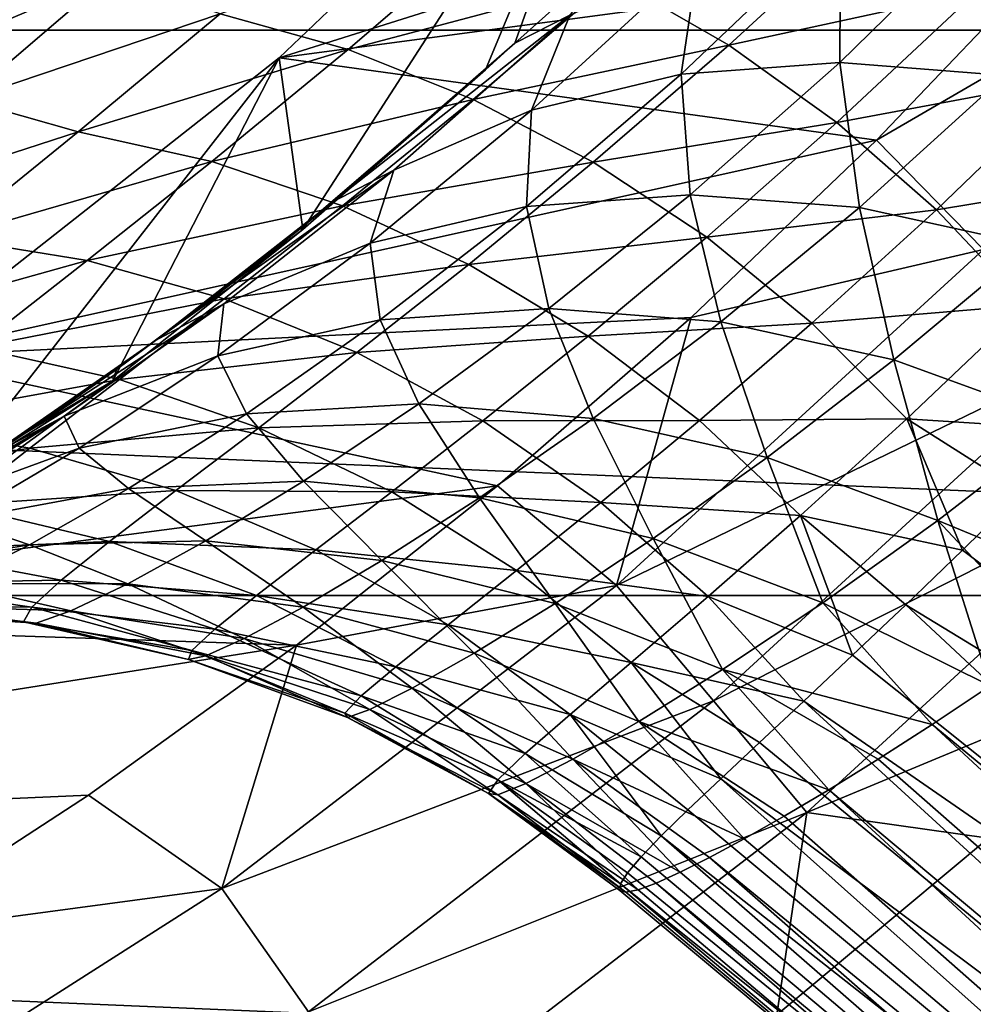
# Model space of a CAD drawing. Header units: metres. Extents: x -82 to 82, y -313 to 40.
# Tile 219 of 256: x 15.7 to 20.58, y -24.49 to -19.45. Entities that reach past the tile are written whole.
import ezdxf

# ---------------------------------------------------------------- set-up
doc = ezdxf.new("R2010")
doc.units = ezdxf.units.M
doc.layers.add('solid_505278_SW0001_CCC', color=7, linetype='CONTINUOUS')

msp = doc.modelspace()

# ---------------------------------------------------------------- linework, layer by layer
at = {"layer": 'solid_505278_SW0001_CCC'}
for points in [[(3.335342, -21.745701, 112.757362), (17.164658, -13.761341, 112.757362), (17.155363, -13.766708, 112.910164)], [(3.335342, -21.745701, 97.169998), (17.164658, -13.761341, 97.169998), (17.164658, -13.761341, 112.757362)], [(3.335342, -21.745701, 112.757362), (3.335342, -21.745701, 97.169998), (17.164658, -13.761341, 112.757362)], [(3.335342, -21.745701, 97.169998), (3.35384, -21.735022, 96.840813), (17.164658, -13.761341, 97.169998)], [(3.344638, -21.740334, 112.910164), (3.335342, -21.745701, 112.757362), (17.155363, -13.766708, 112.910164)], [(3.344638, -21.740334, 112.910164), (17.155363, -13.766708, 112.910164), (17.127031, -13.783065, 113.064278)], [(3.372966, -21.723978, 113.064262), (3.344638, -21.740334, 112.910164), (17.127031, -13.783065, 113.064278)], [(3.35384, -21.735022, 96.840813), (17.14616, -13.772021, 96.840813), (17.164658, -13.761341, 97.169998)], [(3.35384, -21.735022, 96.840813), (3.410014, -21.702589, 96.510429), (17.14616, -13.772021, 96.840813)], [(3.372966, -21.723978, 113.064262), (17.127031, -13.783065, 113.064278), (17.077757, -13.811513, 113.222115)], [(3.410014, -21.702589, 96.510429), (17.089985, -13.804453, 96.510429), (17.14616, -13.772021, 96.840813)], [(3.422232, -21.695534, 113.222092), (3.372966, -21.723978, 113.064262), (17.077757, -13.811513, 113.222115)], [(3.410014, -21.702589, 96.510429), (3.458735, -21.674459, 96.32399), (17.089985, -13.804453, 96.510429)], [(3.422232, -21.695534, 113.222092), (17.077757, -13.811513, 113.222115), (17.076057, -13.812495, 113.22657)], [(3.423943, -21.694546, 113.22657), (3.422232, -21.695534, 113.222092), (17.076057, -13.812495, 113.22657)], [(3.423943, -21.694546, 113.22657), (17.076057, -13.812495, 113.22657), (17.004559, -13.853774, 113.385109)], [(3.458735, -21.674459, 96.32399), (17.041265, -13.832582, 96.32399), (17.089985, -13.804453, 96.510429)], [(3.458735, -21.674459, 96.32399), (3.506172, -21.647072, 96.17675), (17.041265, -13.832582, 96.32399)], [(3.506172, -21.647072, 96.17675), (16.993828, -13.85997, 96.17675), (17.041265, -13.832582, 96.32399)], [(3.495425, -21.653276, 113.385078), (3.423943, -21.694546, 113.22657), (17.004559, -13.853774, 113.385109)], [(3.596984, -21.594641, 113.554543), (3.495425, -21.653276, 113.385078), (17.004559, -13.853774, 113.385109)], [(3.506172, -21.647072, 96.17675), (3.645972, -21.566359, 95.83947), (16.993828, -13.85997, 96.17675)], [(3.596984, -21.594641, 113.554543), (17.004559, -13.853774, 113.385109), (16.90296, -13.912432, 113.554626)], [(3.645972, -21.566359, 95.83947), (16.854027, -13.940683, 95.83947), (16.993828, -13.85997, 96.17675)], [(3.596984, -21.594641, 113.554543), (16.90296, -13.912432, 113.554626), (16.806793, -13.967955, 113.683708)], [(3.645972, -21.566359, 95.83947), (3.834763, -21.457359, 95.497734), (16.854027, -13.940683, 95.83947)], [(3.834763, -21.457359, 95.497734), (16.665237, -14.049682, 95.497734), (16.854027, -13.940683, 95.83947)], [(3.693209, -21.539085, 113.683716), (3.596984, -21.594641, 113.554543), (16.806793, -13.967955, 113.683708)], [(3.693209, -21.539085, 113.683716), (16.806793, -13.967955, 113.683708), (16.766298, -13.991334, 113.731995)], [(3.733589, -21.515772, 113.731865), (3.693209, -21.539085, 113.683716), (16.766298, -13.991334, 113.731995)], [(3.913922, -21.411657, 113.917839), (3.733589, -21.515772, 113.731865), (16.766298, -13.991334, 113.731995)], [(3.913922, -21.411657, 113.917839), (16.766298, -13.991334, 113.731995), (16.585899, -14.095489, 113.918007)], [(3.834763, -21.457359, 95.497734), (3.842902, -21.452662, 95.48481), (16.665237, -14.049682, 95.497734)], [(3.842902, -21.452662, 95.48481), (16.657099, -14.05438, 95.48481), (16.665237, -14.049682, 95.497734)], [(3.842902, -21.452662, 95.48481), (4.079481, -21.316072, 95.152435), (16.657099, -14.05438, 95.48481)], [(4.147798, -21.276628, 114.111252), (3.913922, -21.411657, 113.917839), (16.585899, -14.095489, 113.918007)], [(4.079481, -21.316072, 95.152435), (16.420519, -14.190969, 95.152435), (16.657099, -14.05438, 95.48481)], [(4.147798, -21.276628, 114.111252), (16.585899, -14.095489, 113.918007), (16.351976, -14.230543, 114.11142)], [(4.079481, -21.316072, 95.152435), (4.389188, -21.137262, 94.804321), (16.420519, -14.190969, 95.152435)], [(4.389188, -21.137262, 94.804321), (16.110811, -14.36978, 94.804321), (16.420519, -14.190969, 95.152435)], [(4.147798, -21.276628, 114.111252), (16.351976, -14.230543, 114.11142), (16.340424, -14.237213, 114.119965)], [(4.159571, -21.269831, 114.119957), (4.147798, -21.276628, 114.111252), (16.340424, -14.237213, 114.119965)], [(4.159571, -21.269831, 114.119957), (16.340424, -14.237213, 114.119965), (16.053591, -14.402816, 114.309044)], [(4.446136, -21.104383, 114.308884), (4.159571, -21.269831, 114.119957), (16.053591, -14.402816, 114.309044)], [(4.389188, -21.137262, 94.804321), (4.526605, -21.057924, 94.671585), (16.110811, -14.36978, 94.804321)], [(4.81987, -20.888607, 114.506233), (4.446136, -21.104383, 114.308884), (16.053591, -14.402816, 114.309044)], [(4.526605, -21.057924, 94.671585), (15.973395, -14.449117, 94.671585), (16.110811, -14.36978, 94.804321)], [(4.81987, -20.888607, 114.506233), (16.053591, -14.402816, 114.309044), (15.679856, -14.618592, 114.506363)], [(4.526605, -21.057924, 94.671585), (4.773921, -20.915136, 94.457436), (15.973395, -14.449117, 94.671585)], [(4.773921, -20.915136, 94.457436), (15.72608, -14.591905, 94.457443), (15.973395, -14.449117, 94.671585)], [(4.773921, -20.915136, 94.457436), (5.241516, -20.64517, 94.119057), (15.72608, -14.591905, 94.457443)], [(5.241516, -20.64517, 94.119057), (15.258487, -14.86187, 94.119057), (15.72608, -14.591905, 94.457443)], [(34.920612, -19.507713, -279.5), (-34.920612, -19.507713, -279.5), (-36.44915, -16.476023, -279.5)], [(36.44915, -16.476023, -279.5), (34.920612, -19.507713, -279.5), (-36.44915, -16.476023, -279.5)], [(18.817091, -17.942045, -257.5), (17.026358, -19.649506, -257.5), (21.848703, -18.131662, -257.5)], [(17.026358, -19.649506, 15), (17.026358, -19.649506, -257.5), (18.817091, -17.942045, -257.5)], [(17.026358, -19.649506, 15), (18.817091, -17.942045, -257.5), (18.817091, -17.942045, 15)], [(17.026358, -19.649506, 15), (18.817091, -17.942045, 15), (17.147427, -20.527885, 15)], [(18.817091, -17.942045, 15), (18.08124, -19.710335, 15), (17.147427, -20.527885, 15)], [(18.817091, -17.942045, 15), (18.231253, -19.573561, 15), (18.08124, -19.710335, 15)], [(18.817091, -17.942045, 15), (18.717875, -19.138826, 15), (18.231253, -19.573561, 15)], [(17.026358, -19.649506, -257.5), (20.98773, -19.121668, -257.5), (21.848703, -18.131662, -257.5)], [(22.348507, -18.752625, -257.551117), (20.98773, -19.121668, -257.5), (20.081905, -20.070875, -257.5)], [(22.348507, -18.752625, -257.551117), (20.081905, -20.070875, -257.5), (20.629066, -20.629066, -257.551117)], [(18.738949, -19.245043, 47.729504), (19.326065, -19.584763, 47.681221), (20.067249, -18.904715, 48.935093)], [(20.067249, -18.904715, 48.935093), (19.326065, -19.584763, 47.681221), (20.597336, -19.308249, 48.954597)], [(19.893841, -19.673168, 19.948828), (20.680765, -18.903358, 18.810902), (20.740744, -19.739573, 20.661402)], [(19.898254, -18.957726, 17.998869), (20.680765, -18.903358, 18.810902), (19.893841, -19.673168, 19.948828)], [(18.126659, -18.96652, 47.829361), (16.723486, -19.424053, 46.638153), (17.378283, -19.607428, 46.490204)], [(18.126659, -18.96652, 47.829361), (17.378283, -19.607428, 46.490204), (18.738949, -19.245043, 47.729504)], [(19.081976, -19.732719, 19.196001), (19.898254, -18.957726, 17.998869), (19.893841, -19.673168, 19.948828)], [(19.172123, -19.134794, 17.152666), (19.898254, -18.957726, 17.998869), (19.081976, -19.732719, 19.196001)], [(17.026358, -19.649506, -257.5), (20.081905, -20.070875, -257.5), (20.98773, -19.121668, -257.5)], [(18.317507, -19.917322, 18.414385), (18.513426, -19.431871, 16.285177), (19.172123, -19.134794, 17.152666)], [(18.317507, -19.917322, 18.414385), (19.172123, -19.134794, 17.152666), (19.081976, -19.732719, 19.196001)], [(16.157074, -19.233425, 46.99651), (15.568042, -19.138071, 47.338909), (14.81755, -19.800455, 45.969864)], [(18.513426, -19.431871, 16.285177), (18.231253, -19.573561, 15), (18.717875, -19.138826, 15)], [(15.419556, -19.864153, 45.604637), (16.157074, -19.233425, 46.99651), (14.81755, -19.800455, 45.969864)], [(16.723486, -19.424053, 46.638153), (16.157074, -19.233425, 46.99651), (15.419556, -19.864153, 45.604637)], [(17.378283, -19.607428, 46.490204), (18.017944, -19.861769, 46.388145), (18.738949, -19.245043, 47.729504)], [(18.738949, -19.245043, 47.729504), (18.017944, -19.861769, 46.388145), (19.326065, -19.584763, 47.681221)], [(19.326065, -19.584763, 47.681221), (19.87907, -19.980507, 47.685253), (20.597336, -19.308249, 48.954597)], [(20.597336, -19.308249, 48.954597), (19.87907, -19.980507, 47.685253), (21.085882, -19.755262, 49.030186)], [(15.997264, -20.028437, 45.201748), (16.723486, -19.424053, 46.638153), (15.419556, -19.864153, 45.604637)], [(17.378283, -19.607428, 46.490204), (16.723486, -19.424053, 46.638153), (15.997264, -20.028437, 45.201748)], [(18.513426, -19.431871, 16.285177), (17.300055, -20.386555, 16.320164), (18.231253, -19.573561, 15)], [(18.513426, -19.431871, 16.285177), (17.612068, -20.224167, 17.615875), (17.300055, -20.386555, 16.320164)], [(18.317507, -19.917322, 18.414385), (17.612068, -20.224167, 17.615875), (18.513426, -19.431871, 16.285177)], [(33.140461, -22.398878, -279.5), (-33.140461, -22.398878, -279.5), (-34.920612, -19.507713, -279.5)], [(34.920612, -19.507713, -279.5), (33.140461, -22.398878, -279.5), (-34.920612, -19.507713, -279.5)], [(17.300055, -20.386555, 16.320164), (18.08124, -19.710335, 15), (18.231253, -19.573561, 15)], [(18.017944, -19.861769, 46.388145), (18.632738, -20.183205, 46.333527), (19.326065, -19.584763, 47.681221)], [(19.326065, -19.584763, 47.681221), (18.632738, -20.183205, 46.333527), (19.87907, -19.980507, 47.685253)], [(17.378283, -19.607428, 46.490204), (15.997264, -20.028437, 45.201748), (16.680758, -20.179108, 45.061169)], [(17.378283, -19.607428, 46.490204), (16.680758, -20.179108, 45.061169), (18.017944, -19.861769, 46.388145)], [(17.026358, -19.649506, -257.5), (15.081487, -21.17897, -257.5), (20.081905, -20.070875, -257.5)], [(15.081487, -21.17897, 15), (15.081487, -21.17897, -257.5), (17.026358, -19.649506, -257.5)], [(15.081487, -21.17897, 15), (17.026358, -19.649506, -257.5), (17.026358, -19.649506, 15)], [(15.081487, -21.17897, 15), (17.026358, -19.649506, 15), (15.16968, -22.029737, 15)], [(17.026358, -19.649506, 15), (16.175848, -21.301882, 15), (15.16968, -22.029737, 15)], [(17.026358, -19.649506, 15), (17.147427, -20.527885, 15), (16.175848, -21.301882, 15)], [(19.081976, -19.732719, 19.196001), (19.893841, -19.673168, 19.948828), (19.129499, -20.349342, 21.180965)], [(19.129499, -20.349342, 21.180965), (19.893841, -19.673168, 19.948828), (19.994493, -20.415337, 21.836018)], [(19.893841, -19.673168, 19.948828), (20.740744, -19.739573, 20.661402), (19.994493, -20.415337, 21.836018)], [(17.133204, -20.524706, 16.368938), (17.147427, -20.527885, 15), (18.08124, -19.710335, 15)], [(17.300055, -20.386555, 16.320164), (17.133204, -20.524706, 16.368938), (18.08124, -19.710335, 15)], [(18.290743, -20.410471, 20.492191), (19.081976, -19.732719, 19.196001), (19.129499, -20.349342, 21.180965)], [(18.317507, -19.917322, 18.414385), (19.081976, -19.732719, 19.196001), (18.290743, -20.410471, 20.492191)], [(19.994493, -20.415337, 21.836018), (20.740744, -19.739573, 20.661402), (20.872557, -20.607452, 22.447376)], [(19.87907, -19.980507, 47.685253), (20.389547, -20.426252, 47.741535), (21.085882, -19.755262, 49.030186)], [(21.085882, -19.755262, 49.030186), (20.389547, -20.426252, 47.741535), (21.525452, -20.238949, 49.160706)], [(15.997264, -20.028437, 45.201748), (15.419556, -19.864153, 45.604637), (14.73539, -20.437859, 44.126602)], [(16.680758, -20.179108, 45.061169), (17.350393, -20.405998, 44.962494), (18.017944, -19.861769, 46.388145)], [(18.017944, -19.861769, 46.388145), (17.350393, -20.405998, 44.962494), (18.632738, -20.183205, 46.333527)], [(17.490986, -20.597794, 19.780178), (17.612068, -20.224167, 17.615875), (18.317507, -19.917322, 18.414385)], [(17.490986, -20.597794, 19.780178), (18.317507, -19.917322, 18.414385), (18.290743, -20.410471, 20.492191)], [(18.632738, -20.183205, 46.333527), (19.213301, -20.566845, 46.327183), (19.87907, -19.980507, 47.685253)], [(19.87907, -19.980507, 47.685253), (19.213301, -20.566845, 46.327183), (20.389547, -20.426252, 47.741535)], [(15.330009, -20.570368, 43.680893), (15.997264, -20.028437, 45.201748), (14.73539, -20.437859, 44.126602)], [(16.680758, -20.179108, 45.061169), (15.997264, -20.028437, 45.201748), (15.330009, -20.570368, 43.680893)], [(15.081487, -21.17897, -257.5), (19.133181, -20.977234, -257.5), (20.081905, -20.070875, -257.5)], [(20.629066, -20.629066, -257.551117), (20.081905, -20.070875, -257.5), (19.133181, -20.977234, -257.5)], [(16.680758, -20.179108, 45.061169), (15.330009, -20.570368, 43.680893), (16.043402, -20.68572, 43.553673)], [(16.680758, -20.179108, 45.061169), (16.043402, -20.68572, 43.553673), (17.350393, -20.405998, 44.962494)], [(17.350393, -20.405998, 44.962494), (17.995977, -20.705652, 44.907219), (18.632738, -20.183205, 46.333527)], [(18.632738, -20.183205, 46.333527), (17.995977, -20.705652, 44.907219), (19.213301, -20.566845, 46.327183)], [(17.612068, -20.224167, 17.615875), (16.392729, -21.095261, 17.753027), (17.300055, -20.386555, 16.320164)], [(17.612068, -20.224167, 17.615875), (16.742405, -20.908457, 19.055763), (16.392729, -21.095261, 17.753027)], [(17.490986, -20.597794, 19.780178), (16.742405, -20.908457, 19.055763), (17.612068, -20.224167, 17.615875)], [(20.389547, -20.426252, 47.741535), (20.849728, -20.915215, 47.849213), (21.525452, -20.238949, 49.160706)], [(17.300055, -20.386555, 16.320164), (16.392729, -21.095261, 17.753027), (17.133204, -20.524706, 16.368938)], [(18.290743, -20.410471, 20.492191), (19.129499, -20.349342, 21.180965), (18.405865, -20.93107, 22.504837)], [(18.405865, -20.93107, 22.504837), (19.129499, -20.349342, 21.180965), (19.286291, -20.999775, 23.098221)], [(19.129499, -20.349342, 21.180965), (19.994493, -20.415337, 21.836018), (19.286291, -20.999775, 23.098221)], [(16.043402, -20.68572, 43.553673), (16.744705, -20.882309, 43.464527), (17.350393, -20.405998, 44.962494)], [(17.350393, -20.405998, 44.962494), (16.744705, -20.882309, 43.464527), (17.995977, -20.705652, 44.907219)], [(17.490986, -20.597794, 19.780178), (18.290743, -20.410471, 20.492191), (17.543575, -20.989511, 21.884344)], [(17.543575, -20.989511, 21.884344), (18.290743, -20.410471, 20.492191), (18.405865, -20.93107, 22.504837)], [(19.213301, -20.566845, 46.327183), (19.750801, -21.006847, 46.369209), (20.389547, -20.426252, 47.741535)], [(19.286291, -20.999775, 23.098221), (19.994493, -20.415337, 21.836018), (20.171452, -21.194578, 23.65546)], [(20.389547, -20.426252, 47.741535), (19.750801, -21.006847, 46.369209), (20.849728, -20.915215, 47.849213)], [(19.994493, -20.415337, 21.836018), (20.872557, -20.607452, 22.447376), (20.171452, -21.194578, 23.65546)], [(16.194574, -21.243361, 17.880562), (16.175848, -21.301882, 15), (17.147427, -20.527885, 15)], [(16.194574, -21.243361, 17.880562), (17.147427, -20.527885, 15), (16.661505, -20.896477, 17.10714)], [(16.392729, -21.095261, 17.753027), (16.661505, -20.896477, 17.10714), (17.133204, -20.524706, 16.368938)], [(16.661505, -20.896477, 17.10714), (17.147427, -20.527885, 15), (17.133204, -20.524706, 16.368938)], [(16.043402, -20.68572, 43.553673), (15.330009, -20.570368, 43.680893), (14.731355, -21.052916, 42.08448)], [(17.995977, -20.705652, 44.907219), (18.607683, -21.073511, 44.896187), (19.213301, -20.566845, 46.327183)], [(19.213301, -20.566845, 46.327183), (18.607683, -21.073511, 44.896187), (19.750801, -21.006847, 46.369209)], [(16.712543, -21.17421, 21.246183), (16.742405, -20.908457, 19.055763), (17.490986, -20.597794, 19.780178)], [(16.712543, -21.17421, 21.246183), (17.490986, -20.597794, 19.780178), (17.543575, -20.989511, 21.884344)], [(20.629066, -20.629066, -257.551117), (19.133181, -20.977234, -257.5), (18.752625, -22.348507, -257.551117)], [(20.629066, -20.629066, -257.551117), (18.752625, -22.348507, -257.551117), (21.173931, -21.173931, -257.704254)], [(20.171452, -21.194578, 23.65546), (20.872557, -20.607452, 22.447376), (21.047873, -21.512514, 24.168074)], [(16.043402, -20.68572, 43.553673), (14.731355, -21.052916, 42.08448), (15.474983, -21.130695, 41.977146)], [(16.043402, -20.68572, 43.553673), (15.474983, -21.130695, 41.977146), (16.744705, -20.882309, 43.464527)], [(16.744705, -20.882309, 43.464527), (17.423246, -21.157141, 43.414814), (17.995977, -20.705652, 44.907219)], [(17.995977, -20.705652, 44.907219), (17.423246, -21.157141, 43.414814), (18.607683, -21.073511, 44.896187)], [(15.474983, -21.130695, 41.977146), (16.20874, -21.294518, 41.904217), (16.744705, -20.882309, 43.464527)], [(16.392729, -21.095261, 17.753027), (16.194574, -21.243361, 17.880562), (16.661505, -20.896477, 17.10714)], [(16.744705, -20.882309, 43.464527), (16.20874, -21.294518, 41.904217), (17.423246, -21.157141, 43.414814)], [(16.742405, -20.908457, 19.055763), (15.53204, -21.693991, 19.290472), (16.392729, -21.095261, 17.753027)], [(16.742405, -20.908457, 19.055763), (15.925424, -21.482349, 20.600071), (15.53204, -21.693991, 19.290472)], [(16.712543, -21.17421, 21.246183), (15.925424, -21.482349, 20.600071), (16.742405, -20.908457, 19.055763)], [(17.543575, -20.989511, 21.884344), (18.405865, -20.93107, 22.504837), (17.740807, -21.418695, 23.915266)], [(17.740807, -21.418695, 23.915266), (18.405865, -20.93107, 22.504837), (18.633026, -21.493853, 24.443668)], [(18.405865, -20.93107, 22.504837), (19.286291, -20.999775, 23.098221), (18.633026, -21.493853, 24.443668)], [(19.750801, -21.006847, 46.369209), (20.237053, -21.496515, 46.458969), (20.849728, -20.915215, 47.849213)], [(20.849728, -20.915215, 47.849213), (20.237053, -21.496515, 46.458969), (21.14035, -21.553259, 47.755405)], [(15.081487, -21.17897, -257.5), (18.1436, -21.838791, -257.5), (19.133181, -20.977234, -257.5)], [(16.712543, -21.17421, 21.246183), (17.543575, -20.989511, 21.884344), (16.859354, -21.469692, 23.36631)], [(16.859354, -21.469692, 23.36631), (17.543575, -20.989511, 21.884344), (17.740807, -21.418695, 23.915266)], [(18.752625, -22.348507, -257.551117), (19.133181, -20.977234, -257.5), (18.1436, -21.838791, -257.5)], [(18.633026, -21.493853, 24.443668), (19.286291, -20.999775, 23.098221), (19.522432, -21.694016, 24.943472)], [(19.286291, -20.999775, 23.098221), (20.171452, -21.194578, 23.65546), (19.522432, -21.694016, 24.943472)], [(18.607683, -21.073511, 44.896187), (19.176203, -21.503975, 44.929569), (19.750801, -21.006847, 46.369209)], [(19.750801, -21.006847, 46.369209), (19.176203, -21.503975, 44.929569), (20.237053, -21.496515, 46.458969)], [(16.392729, -21.095261, 17.753027), (15.53204, -21.693991, 19.290472), (16.194574, -21.243361, 17.880562)], [(17.423246, -21.157141, 43.414814), (18.068695, -21.506031, 43.405296), (18.607683, -21.073511, 44.896187)], [(18.607683, -21.073511, 44.896187), (18.068695, -21.506031, 43.405296), (19.176203, -21.503975, 44.929569)], [(15.474983, -21.130695, 41.977146), (14.984264, -21.516422, 40.339725), (16.20874, -21.294518, 41.904217)], [(15.081487, -21.17897, -257.5), (13.000019, -22.516647, -257.5), (18.1436, -21.838791, -257.5)], [(16.002085, -21.646063, 22.805153), (15.925424, -21.482349, 20.600071), (16.712543, -21.17421, 21.246183)], [(16.002085, -21.646063, 22.805153), (16.712543, -21.17421, 21.246183), (16.859354, -21.469692, 23.36631)], [(16.20874, -21.294518, 41.904217), (16.921455, -21.541887, 41.866806), (17.423246, -21.157141, 43.414814)], [(17.423246, -21.157141, 43.414814), (16.921455, -21.541887, 41.866806), (18.068695, -21.506031, 43.405296)], [(18.752625, -22.348507, -257.551117), (19.247929, -22.938787, -257.704254), (21.173931, -21.173931, -257.704254)], [(21.173931, -21.173931, -257.704254), (19.247929, -22.938787, -257.704254), (21.69998, -21.69998, -257.956726)], [(19.522432, -21.694016, 24.943472), (20.171452, -21.194578, 23.65546), (20.395487, -22.016138, 25.40707)], [(20.171452, -21.194578, 23.65546), (21.047873, -21.512514, 24.168074), (20.395487, -22.016138, 25.40707)], [(15.53204, -21.693991, 19.290472), (15.734815, -21.564623, 18.688726), (16.194574, -21.243361, 17.880562)], [(15.734815, -21.564623, 18.688726), (16.175848, -21.301882, 15), (16.194574, -21.243361, 17.880562)], [(14.984264, -21.516422, 40.339725), (15.750299, -21.64542, 40.290199), (16.20874, -21.294518, 41.904217)], [(15.284691, -21.85964, 19.531013), (15.16968, -22.029737, 15), (16.175848, -21.301882, 15)], [(15.284691, -21.85964, 19.531013), (16.175848, -21.301882, 15), (15.734815, -21.564623, 18.688726)], [(16.20874, -21.294518, 41.904217), (15.750299, -21.64542, 40.290199), (16.921455, -21.541887, 41.866806)], [(16.859354, -21.469692, 23.36631), (17.740807, -21.418695, 23.915266), (17.150982, -21.813829, 25.404264)], [(17.150982, -21.813829, 25.404264), (17.740807, -21.418695, 23.915266), (18.05035, -21.89957, 25.865589)], [(17.740807, -21.418695, 23.915266), (18.633026, -21.493853, 24.443668), (18.05035, -21.89957, 25.865589)], [(15.925424, -21.482349, 20.600071), (14.738194, -22.18132, 20.92502), (15.53204, -21.693991, 19.290472)], [(15.925424, -21.482349, 20.600071), (15.182049, -21.945124, 22.240339), (14.738194, -22.18132, 20.92502)], [(16.002085, -21.646063, 22.805153), (15.182049, -21.945124, 22.240339), (15.925424, -21.482349, 20.600071)], [(16.002085, -21.646063, 22.805153), (16.859354, -21.469692, 23.36631), (16.255737, -21.852365, 24.928776)], [(16.255737, -21.852365, 24.928776), (16.859354, -21.469692, 23.36631), (17.150982, -21.813829, 25.404264)], [(18.05035, -21.89957, 25.865589), (18.633026, -21.493853, 24.443668), (18.940153, -22.108286, 26.305729)], [(18.633026, -21.493853, 24.443668), (19.522432, -21.694016, 24.943472), (18.940153, -22.108286, 26.305729)], [(19.176203, -21.503975, 44.929569), (19.692879, -21.990494, 45.006851), (20.237053, -21.496515, 46.458969)], [(20.237053, -21.496515, 46.458969), (19.692879, -21.990494, 45.006851), (20.521467, -22.167297, 46.213238)], [(20.237053, -21.496515, 46.458969), (20.521467, -22.167297, 46.213238), (20.82552, -21.868814, 47.006092)], [(20.237053, -21.496515, 46.458969), (20.82552, -21.868814, 47.006092), (21.14035, -21.553259, 47.755405)], [(14.984264, -21.516422, 40.339725), (14.580244, -21.843981, 38.648994), (15.750299, -21.64542, 40.290199)], [(15.750299, -21.64542, 40.290199), (16.497423, -21.8631, 40.272301), (16.921455, -21.541887, 41.866806)], [(16.921455, -21.541887, 41.866806), (16.497423, -21.8631, 40.272301), (17.60228, -21.86904, 41.865479)], [(16.921455, -21.541887, 41.866806), (17.60228, -21.86904, 41.865479), (18.068695, -21.506031, 43.405296)], [(18.068695, -21.506031, 43.405296), (17.60228, -21.86904, 41.865479), (18.671228, -21.923674, 43.436111)], [(18.068695, -21.506031, 43.405296), (18.671228, -21.923674, 43.436111), (19.176203, -21.503975, 44.929569)], [(19.176203, -21.503975, 44.929569), (18.671228, -21.923674, 43.436111), (19.692879, -21.990494, 45.006851)], [(20.395487, -22.016138, 25.40707), (21.047873, -21.512514, 24.168074), (21.318367, -22.395685, 25.672256)], [(15.53204, -21.693991, 19.290472), (15.284691, -21.85964, 19.531013), (15.734815, -21.564623, 18.688726)], [(14.580244, -21.843981, 38.648994), (15.377356, -21.936577, 38.630493), (15.750299, -21.64542, 40.290199)], [(15.378245, -22.014595, 24.446362), (15.182049, -21.945124, 22.240339), (16.002085, -21.646063, 22.805153)], [(15.750299, -21.64542, 40.290199), (15.377356, -21.936577, 38.630493), (16.497423, -21.8631, 40.272301)], [(15.378245, -22.014595, 24.446362), (16.002085, -21.646063, 22.805153), (16.255737, -21.852365, 24.928776)], [(18.940153, -22.108286, 26.305729), (19.522432, -21.694016, 24.943472), (19.806849, -22.4368, 26.717983)], [(19.247929, -22.938787, -257.704254), (19.726128, -23.508682, -257.956726), (21.69998, -21.69998, -257.956726)], [(19.522432, -21.694016, 24.943472), (20.395487, -22.016138, 25.40707), (19.806849, -22.4368, 26.717983)], [(21.69998, -21.69998, -257.956726), (19.726128, -23.508682, -257.956726), (21.694069, -22.690178, -258.303833)], [(13.000019, -22.516647, -257.5), (17.115284, -22.653698, -257.5), (18.1436, -21.838791, -257.5)], [(15.378245, -22.014595, 24.446362), (16.255737, -21.852365, 24.928776), (15.747999, -22.140442, 26.559504)], [(15.747999, -22.140442, 26.559504), (16.255737, -21.852365, 24.928776), (16.650818, -22.119337, 26.961205)], [(16.255737, -21.852365, 24.928776), (17.150982, -21.813829, 25.404264), (16.650818, -22.119337, 26.961205)], [(16.650818, -22.119337, 26.961205), (17.150982, -21.813829, 25.404264), (17.551809, -22.219894, 27.354897)], [(18.752625, -22.348507, -257.551117), (18.1436, -21.838791, -257.5), (17.115284, -22.653698, -257.5)], [(17.150982, -21.813829, 25.404264), (18.05035, -21.89957, 25.865589), (17.551809, -22.219894, 27.354897)], [(15.377356, -21.936577, 38.630493), (16.158081, -22.122818, 38.639736), (16.497423, -21.8631, 40.272301)], [(16.497423, -21.8631, 40.272301), (16.158081, -22.122818, 38.639736), (17.214266, -22.166151, 40.286301)], [(16.497423, -21.8631, 40.272301), (17.214266, -22.166151, 40.286301), (17.60228, -21.86904, 41.865479)], [(17.60228, -21.86904, 41.865479), (17.214266, -22.166151, 40.286301), (18.240854, -22.270996, 41.900253)], [(17.551809, -22.219894, 27.354897), (18.05035, -21.89957, 25.865589), (18.437262, -22.440584, 27.734583)], [(17.60228, -21.86904, 41.865479), (18.240854, -22.270996, 41.900253), (18.671228, -21.923674, 43.436111)], [(18.05035, -21.89957, 25.865589), (18.940153, -22.108286, 26.305729), (18.437262, -22.440584, 27.734583)], [(20.82552, -21.868814, 47.006092), (20.521467, -22.167297, 46.213238), (23.699511, -24.558275, 49.384624)], [(15.377356, -21.936577, 38.630493), (15.098053, -22.168169, 36.933193), (16.158081, -22.122818, 38.639736)], [(18.671228, -21.923674, 43.436111), (18.240854, -22.270996, 41.900253), (19.221674, -22.403709, 43.506798)], [(18.671228, -21.923674, 43.436111), (19.221674, -22.403709, 43.506798), (19.692879, -21.990494, 45.006851)], [(19.692879, -21.990494, 45.006851), (19.221674, -22.403709, 43.506798), (19.959888, -22.7047, 44.510368)], [(19.692879, -21.990494, 45.006851), (19.959888, -22.7047, 44.510368), (20.23173, -22.446583, 45.379971)], [(19.692879, -21.990494, 45.006851), (20.23173, -22.446583, 45.379971), (20.521467, -22.167297, 46.213238)], [(14.857096, -22.282887, 26.155905), (15.378245, -22.014595, 24.446362), (15.747999, -22.140442, 26.559504)], [(19.806849, -22.4368, 26.717983), (20.395487, -22.016138, 25.40707), (20.663433, -22.861235, 27.033989)], [(20.395487, -22.016138, 25.40707), (21.318367, -22.395685, 25.672256), (20.981243, -22.640097, 26.343277)], [(20.395487, -22.016138, 25.40707), (20.981243, -22.640097, 26.343277), (20.663433, -22.861235, 27.033989)], [(14.857096, -22.282887, 26.155905), (15.747999, -22.140442, 26.559504), (15.348032, -22.338242, 28.244005)], [(15.098053, -22.168169, 36.933193), (15.910461, -22.321791, 36.977486), (16.158081, -22.122818, 38.639736)], [(15.348032, -22.338242, 28.244005), (15.747999, -22.140442, 26.559504), (16.251644, -22.339199, 28.57338)], [(15.747999, -22.140442, 26.559504), (16.650818, -22.119337, 26.961205), (16.251644, -22.339199, 28.57338)], [(16.158081, -22.122818, 38.639736), (15.910461, -22.321791, 36.977486), (16.910538, -22.399864, 38.676579)], [(16.158081, -22.122818, 38.639736), (16.910538, -22.399864, 38.676579), (17.214266, -22.166151, 40.286301)], [(16.251644, -22.339199, 28.57338), (16.650818, -22.119337, 26.961205), (17.148121, -22.458578, 28.900616)], [(16.650818, -22.119337, 26.961205), (17.551809, -22.219894, 27.354897), (17.148121, -22.458578, 28.900616)], [(18.437262, -22.440584, 27.734583), (18.940153, -22.108286, 26.305729), (19.293695, -22.778046, 28.094488)], [(18.940153, -22.108286, 26.305729), (19.806849, -22.4368, 26.717983), (19.293695, -22.778046, 28.094488)], [(15.098053, -22.168169, 36.933193), (14.920429, -22.338881, 35.207134), (15.910461, -22.321791, 36.977486)], [(17.214266, -22.166151, 40.286301), (16.910538, -22.399864, 38.676579), (17.889917, -22.549959, 40.331985)], [(17.214266, -22.166151, 40.286301), (17.889917, -22.549959, 40.331985), (18.240854, -22.270996, 41.900253)], [(20.521467, -22.167297, 46.213238), (20.23173, -22.446583, 45.379971), (23.699511, -24.558275, 49.384624)], [(17.148121, -22.458578, 28.900616), (17.551809, -22.219894, 27.354897), (18.023815, -22.694565, 29.22073)], [(17.551809, -22.219894, 27.354897), (18.437262, -22.440584, 27.734583), (18.023815, -22.694565, 29.22073)], [(18.240854, -22.270996, 41.900253), (17.889917, -22.549959, 40.331985), (18.827456, -22.741636, 41.970612)], [(18.240854, -22.270996, 41.900253), (18.827456, -22.741636, 41.970612), (19.221674, -22.403709, 43.506798)], [(14.920429, -22.338881, 35.207134), (14.851883, -22.445908, 33.462463), (15.761447, -22.459406, 35.294456)], [(14.920429, -22.338881, 35.207134), (15.761447, -22.459406, 35.294456), (15.910461, -22.321791, 36.977486)], [(15.063648, -22.451145, 29.966501), (15.348032, -22.338242, 28.244005), (15.961083, -22.478174, 30.226799)], [(15.348032, -22.338242, 28.244005), (16.251644, -22.339199, 28.57338), (15.961083, -22.478174, 30.226799)], [(15.910461, -22.321791, 36.977486), (15.761447, -22.459406, 35.294456), (16.697018, -22.571487, 37.044945)], [(15.910461, -22.321791, 36.977486), (16.697018, -22.571487, 37.044945), (16.910538, -22.399864, 38.676579)], [(15.961083, -22.478174, 30.226799), (16.251644, -22.339199, 28.57338), (16.846659, -22.619869, 30.490534)], [(16.251644, -22.339199, 28.57338), (17.148121, -22.458578, 28.900616), (16.846659, -22.619869, 30.490534)], [(18.752625, -22.348507, -257.551117), (17.115284, -22.653698, -257.5), (16.733465, -23.897863, -257.551117)], [(18.752625, -22.348507, -257.551117), (16.733465, -23.897863, -257.551117), (19.247929, -22.938787, -257.704254)], [(31.121508, -25.128704, -279.5), (-31.121508, -25.128704, -279.5), (-33.140461, -22.398878, -279.5)], [(33.140461, -22.398878, -279.5), (31.121508, -25.128704, -279.5), (-33.140461, -22.398878, -279.5)], [(16.910538, -22.399864, 38.676579), (16.697018, -22.571487, 37.044945), (17.62327, -22.763502, 38.740463)], [(16.910538, -22.399864, 38.676579), (17.62327, -22.763502, 38.740463), (17.889917, -22.549959, 40.331985)], [(19.221674, -22.403709, 43.506798), (18.827456, -22.741636, 41.970612), (19.709431, -22.939922, 43.609371)], [(19.221674, -22.403709, 43.506798), (19.709431, -22.939922, 43.609371), (19.959888, -22.7047, 44.510368)], [(14.851883, -22.445908, 33.462463), (15.717288, -22.533678, 33.600582), (15.761447, -22.459406, 35.294456)], [(14.851883, -22.445908, 33.462463), (14.898404, -22.485079, 31.711039), (15.717288, -22.533678, 33.600582)], [(14.898404, -22.485079, 31.711039), (15.063648, -22.451145, 29.966501), (15.782907, -22.541359, 31.907135)], [(15.063648, -22.451145, 29.966501), (15.961083, -22.478174, 30.226799), (15.782907, -22.541359, 31.907135)], [(15.761447, -22.459406, 35.294456), (15.717288, -22.533678, 33.600582), (16.579443, -22.681067, 35.400341)], [(15.761447, -22.459406, 35.294456), (16.579443, -22.681067, 35.400341), (16.697018, -22.571487, 37.044945)], [(16.846659, -22.619869, 30.490534), (17.148121, -22.458578, 28.900616), (17.706892, -22.874077, 30.753691)], [(17.148121, -22.458578, 28.900616), (18.023815, -22.694565, 29.22073), (17.706892, -22.874077, 30.753691)], [(18.023815, -22.694565, 29.22073), (18.437262, -22.440584, 27.734583), (18.865398, -23.043564, 29.528852)], [(18.437262, -22.440584, 27.734583), (19.293695, -22.778046, 28.094488), (18.865398, -23.043564, 29.528852)], [(19.293695, -22.778046, 28.094488), (19.806849, -22.4368, 26.717983), (20.36623, -23.059958, 27.744444)], [(19.806849, -22.4368, 26.717983), (20.663433, -22.861235, 27.033989), (20.36623, -23.059958, 27.744444)], [(20.23173, -22.446583, 45.379971), (19.959888, -22.7047, 44.510368), (23.775229, -25.751787, 48.206146)], [(20.23173, -22.446583, 45.379971), (23.775229, -25.751787, 48.206146), (23.699511, -24.558275, 49.384624)], [(14.898404, -22.485079, 31.711039), (15.782907, -22.541359, 31.907135), (15.717288, -22.533678, 33.600582)], [(15.782907, -22.541359, 31.907135), (15.961083, -22.478174, 30.226799), (16.651356, -22.708128, 32.111961)], [(15.961083, -22.478174, 30.226799), (16.846659, -22.619869, 30.490534), (16.651356, -22.708128, 32.111961)], [(13.000019, -22.516647, -257.5), (10.800772, -23.650438, -257.5), (17.115284, -22.653698, -257.5)], [(15.717288, -22.533678, 33.600582), (16.562927, -22.727406, 33.75246), (16.579443, -22.681067, 35.400341)], [(15.717288, -22.533678, 33.600582), (15.782907, -22.541359, 31.907135), (16.562927, -22.727406, 33.75246)], [(15.782907, -22.541359, 31.907135), (16.651356, -22.708128, 32.111961), (16.562927, -22.727406, 33.75246)], [(17.889917, -22.549959, 40.331985), (17.62327, -22.763502, 38.740463), (18.514093, -23.008682, 40.408657)], [(17.889917, -22.549959, 40.331985), (18.514093, -23.008682, 40.408657), (18.827456, -22.741636, 41.970612)], [(16.697018, -22.571487, 37.044945), (16.579443, -22.681067, 35.400341), (17.445749, -22.913456, 37.134541)], [(16.697018, -22.571487, 37.044945), (17.445749, -22.913456, 37.134541), (17.62327, -22.763502, 38.740463)], [(10.800772, -23.650438, -257.5), (16.050423, -23.420225, -257.5), (17.115284, -22.653698, -257.5)], [(16.733465, -23.897863, -257.551117), (17.115284, -22.653698, -257.5), (16.050423, -23.420225, -257.5)], [(16.651356, -22.708128, 32.111961), (16.846659, -22.619869, 30.490534), (17.490528, -22.982847, 32.322403)], [(16.846659, -22.619869, 30.490534), (17.706892, -22.874077, 30.753691), (17.490528, -22.982847, 32.322403)], [(16.579443, -22.681067, 35.400341), (16.562927, -22.727406, 33.75246), (17.361967, -23.000492, 35.523178)], [(16.562927, -22.727406, 33.75246), (16.651356, -22.708128, 32.111961), (17.375933, -23.024143, 33.915787)], [(16.579443, -22.681067, 35.400341), (17.361967, -23.000492, 35.523178), (17.445749, -22.913456, 37.134541)], [(16.651356, -22.708128, 32.111961), (17.490528, -22.982847, 32.322403), (17.375933, -23.024143, 33.915787)], [(17.706892, -22.874077, 30.753691), (18.023815, -22.694565, 29.22073), (18.528692, -23.236927, 31.012266)], [(18.023815, -22.694565, 29.22073), (18.865398, -23.043564, 29.528852), (18.528692, -23.236927, 31.012266)], [(19.959888, -22.7047, 44.510368), (19.709431, -22.939922, 43.609371), (23.775229, -25.751787, 48.206146)], [(19.726128, -23.508682, -257.956726), (20.654232, -23.640633, -258.303833), (21.694069, -22.690178, -258.303833)], [(16.562927, -22.727406, 33.75246), (17.375933, -23.024143, 33.915787), (17.361967, -23.000492, 35.523178)], [(18.827456, -22.741636, 41.970612), (18.514093, -23.008682, 40.408657), (19.285385, -23.336359, 41.736568)], [(18.827456, -22.741636, 41.970612), (19.285385, -23.336359, 41.736568), (19.483629, -23.150824, 42.682693)], [(18.827456, -22.741636, 41.970612), (19.483629, -23.150824, 42.682693), (19.709431, -22.939922, 43.609371)], [(17.62327, -22.763502, 38.740463), (17.445749, -22.913456, 37.134541), (18.285435, -23.208197, 38.83041)], [(17.62327, -22.763502, 38.740463), (18.285435, -23.208197, 38.83041), (18.514093, -23.008682, 40.408657)], [(18.865398, -23.043564, 29.528852), (19.293695, -22.778046, 28.094488), (19.838213, -23.393148, 29.225574)], [(19.293695, -22.778046, 28.094488), (20.36623, -23.059958, 27.744444), (20.090797, -23.237041, 28.474854)], [(19.293695, -22.778046, 28.094488), (20.090797, -23.237041, 28.474854), (19.838213, -23.393148, 29.225574)], [(20.36623, -23.059958, 27.744444), (20.663433, -22.861235, 27.033989), (30.155128, -31.10516, 36.312004)], [(17.445749, -22.913456, 37.134541), (17.361967, -23.000492, 35.523178), (18.14526, -23.342491, 37.244911)], [(17.445749, -22.913456, 37.134541), (18.14526, -23.342491, 37.244911), (18.285435, -23.208197, 38.83041)], [(17.490528, -22.982847, 32.322403), (17.706892, -22.874077, 30.753691), (18.287655, -23.361336, 32.535252)], [(17.706892, -22.874077, 30.753691), (18.528692, -23.236927, 31.012266), (18.287655, -23.361336, 32.535252)], [(16.733465, -23.897863, -257.551117), (17.175436, -24.529066, -257.704254), (19.247929, -22.938787, -257.704254)], [(19.247929, -22.938787, -257.704254), (17.175436, -24.529066, -257.704254), (19.726128, -23.508682, -257.956726)], [(19.709431, -22.939922, 43.609371), (19.483629, -23.150824, 42.682693), (23.99147, -26.8529, 46.958755)], [(19.709431, -22.939922, 43.609371), (23.99147, -26.8529, 46.958755), (23.775229, -25.751787, 48.206146)], [(17.361967, -23.000492, 35.523178), (18.097107, -23.412817, 35.661098), (18.14526, -23.342491, 37.244911)], [(17.361967, -23.000492, 35.523178), (17.375933, -23.024143, 33.915787), (18.097107, -23.412817, 35.661098)], [(17.375933, -23.024143, 33.915787), (17.490528, -22.982847, 32.322403), (18.143927, -23.419373, 34.088081)], [(17.490528, -22.982847, 32.322403), (18.287655, -23.361336, 32.535252), (18.143927, -23.419373, 34.088081)], [(18.514093, -23.008682, 40.408657), (18.285435, -23.208197, 38.83041), (18.980682, -23.629198, 39.811932)], [(18.514093, -23.008682, 40.408657), (18.980682, -23.629198, 39.811932), (19.117119, -23.495892, 40.777493)], [(18.514093, -23.008682, 40.408657), (19.117119, -23.495892, 40.777493), (19.285385, -23.336359, 41.736568)], [(17.375933, -23.024143, 33.915787), (18.143927, -23.419373, 34.088081), (18.097107, -23.412817, 35.661098)], [(18.528692, -23.236927, 31.012266), (18.865398, -23.043564, 29.528852), (19.405735, -23.644258, 30.789721)], [(18.865398, -23.043564, 29.528852), (19.838213, -23.393148, 29.225574), (19.60951, -23.528778, 29.997042)], [(18.865398, -23.043564, 29.528852), (19.60951, -23.528778, 29.997042), (19.405735, -23.644258, 30.789721)], [(20.090797, -23.237041, 28.474854), (20.36623, -23.059958, 27.744444), (29.033194, -31.083408, 37.559395)], [(20.36623, -23.059958, 27.744444), (30.155128, -31.10516, 36.312004), (29.033194, -31.083408, 37.559395)], [(19.483629, -23.150824, 42.682693), (19.285385, -23.336359, 41.736568), (23.99147, -26.8529, 46.958755)], [(18.285435, -23.208197, 38.83041), (18.14526, -23.342491, 37.244911), (18.877323, -23.736431, 38.846031)], [(18.285435, -23.208197, 38.83041), (18.877323, -23.736431, 38.846031), (18.980682, -23.629198, 39.811932)], [(18.287655, -23.361336, 32.535252), (18.528692, -23.236927, 31.012266), (19.077322, -23.815102, 32.440205)], [(18.528692, -23.236927, 31.012266), (19.405735, -23.644258, 30.789721), (19.227966, -23.739723, 31.604017)], [(18.528692, -23.236927, 31.012266), (19.227966, -23.739723, 31.604017), (19.077322, -23.815102, 32.440205)], [(19.838213, -23.393148, 29.225574), (20.090797, -23.237041, 28.474854), (29.033194, -31.083408, 37.559395)], [(18.14526, -23.342491, 37.244911), (18.097107, -23.412817, 35.661098), (18.771872, -23.874792, 36.934696)], [(18.143927, -23.419373, 34.088081), (18.287655, -23.361336, 32.535252), (18.862112, -23.90431, 34.177963)], [(18.14526, -23.342491, 37.244911), (18.771872, -23.874792, 36.934696), (18.807686, -23.81806, 37.885349)], [(18.14526, -23.342491, 37.244911), (18.807686, -23.81806, 37.885349), (18.877323, -23.736431, 38.846031)], [(18.287655, -23.361336, 32.535252), (19.077322, -23.815102, 32.440205), (18.954973, -23.870121, 33.298298)], [(18.287655, -23.361336, 32.535252), (18.954973, -23.870121, 33.298298), (18.862112, -23.90431, 34.177963)], [(19.285385, -23.336359, 41.736568), (19.117119, -23.495892, 40.777493), (24.345839, -27.849848, 45.655872)], [(19.285385, -23.336359, 41.736568), (24.345839, -27.849848, 45.655872), (23.99147, -26.8529, 46.958755)], [(18.097107, -23.412817, 35.661098), (18.799923, -23.917027, 35.078354), (18.769522, -23.90748, 35.998013)], [(18.097107, -23.412817, 35.661098), (18.143927, -23.419373, 34.088081), (18.799923, -23.917027, 35.078354)], [(18.097107, -23.412817, 35.661098), (18.769522, -23.90748, 35.998013), (18.771872, -23.874792, 36.934696)], [(19.60951, -23.528778, 29.997042), (19.838213, -23.393148, 29.225574), (27.989855, -30.907541, 38.862278)], [(19.838213, -23.393148, 29.225574), (29.033194, -31.083408, 37.559395), (27.989855, -30.907541, 38.862278)], [(10.800772, -23.650438, -257.5), (14.951285, -24.136736, -257.5), (16.050423, -23.420225, -257.5)], [(16.733465, -23.897863, -257.551117), (16.050423, -23.420225, -257.5), (14.951285, -24.136736, -257.5)], [(18.143927, -23.419373, 34.088081), (18.862112, -23.90431, 34.177963), (18.799923, -23.917027, 35.078354)], [(17.175436, -24.529066, -257.704254), (17.602146, -25.13847, -257.956726), (19.726128, -23.508682, -257.956726)], [(19.726128, -23.508682, -257.956726), (17.602146, -25.13847, -257.956726), (19.572802, -24.543476, -258.303833)], [(19.117119, -23.495892, 40.777493), (18.980682, -23.629198, 39.811932), (24.345839, -27.849848, 45.655872)], [(19.726128, -23.508682, -257.956726), (19.572802, -24.543476, -258.303833), (20.654232, -23.640633, -258.303833)], [(19.405735, -23.644258, 30.789721), (19.60951, -23.528778, 29.997042), (27.989855, -30.907541, 38.862278)], [(18.980682, -23.629198, 39.811932), (18.877323, -23.736431, 38.846031), (24.834209, -28.730667, 44.312996)], [(18.980682, -23.629198, 39.811932), (24.834209, -28.730667, 44.312996), (24.345839, -27.849848, 45.655872)], [(19.227966, -23.739723, 31.604017), (19.405735, -23.644258, 30.789721), (27.989855, -30.907541, 38.862278)], [(20.654232, -23.640633, -258.303833), (19.572802, -24.543476, -258.303833), (23.783045, -28.343725, -261.541443)], [(18.877323, -23.736431, 38.846031), (18.807686, -23.81806, 37.885349), (24.834209, -28.730667, 44.312996)], [(19.077322, -23.815102, 32.440205), (19.227966, -23.739723, 31.604017), (27.037615, -30.579544, 40.205154)], [(19.227966, -23.739723, 31.604017), (27.989855, -30.907541, 38.862278), (27.037615, -30.579544, 40.205154)], [(18.807686, -23.81806, 37.885349), (18.771872, -23.874792, 36.934696), (24.834209, -28.730667, 44.312996)], [(18.954973, -23.870121, 33.298298), (19.077322, -23.815102, 32.440205), (27.037615, -30.579544, 40.205154)], [(18.862112, -23.90431, 34.177963), (18.954973, -23.870121, 33.298298), (26.188168, -30.10358, 41.571404)], [(18.954973, -23.870121, 33.298298), (27.037615, -30.579544, 40.205154), (26.188168, -30.10358, 41.571404)], [(16.733465, -23.897863, -257.551117), (14.951285, -24.136736, -257.5), (14.586952, -25.265343, -257.551117)], [(16.733465, -23.897863, -257.551117), (14.586952, -25.265343, -257.551117), (17.175436, -24.529066, -257.704254)], [(18.771872, -23.874792, 36.934696), (18.769522, -23.90748, 35.998013), (25.450445, -29.484558, 42.946751)], [(18.769522, -23.90748, 35.998013), (18.799923, -23.917027, 35.078354), (25.450445, -29.484558, 42.946751)], [(18.771872, -23.874792, 36.934696), (25.450445, -29.484558, 42.946751), (24.834209, -28.730667, 44.312996)], [(18.799923, -23.917027, 35.078354), (18.862112, -23.90431, 34.177963), (26.188168, -30.10358, 41.571404)], [(18.799923, -23.917027, 35.078354), (26.188168, -30.10358, 41.571404), (25.450445, -29.484558, 42.946751)]]:
    msp.add_3dface(points, dxfattribs=at)

doc.saveas('drawing.dxf')
